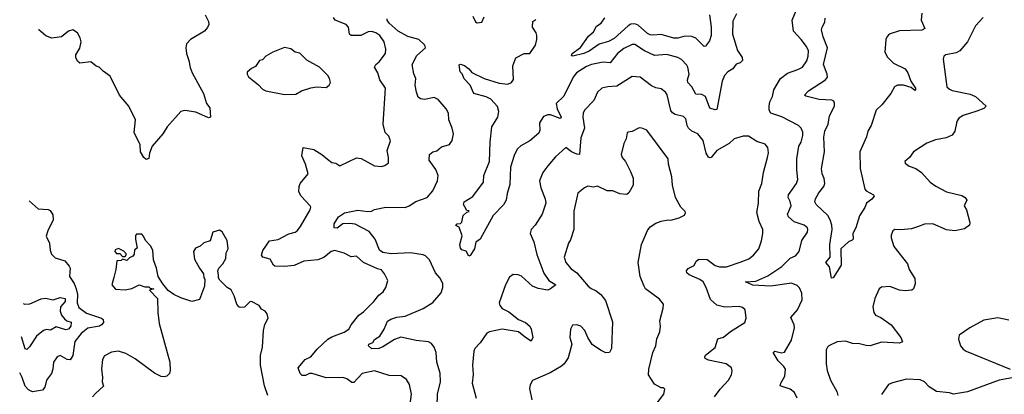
# Model space of a CAD drawing. Extents: x 2293878 to 2522763, y 823964 to 1006972.
# Tile 218 of 256: x 2320542 to 2327652, y 989434 to 992139. Entities that reach past the tile are written whole.
import ezdxf

# ---------------------------------------------------------------- set-up
doc = ezdxf.new("R2010")
doc.units = 0

msp = doc.modelspace()

# ---------------------------------------------------------------- linework, layer by layer
at = {"layer": '0CON20XD'}
for points in [[(2326106.7, 990826.7), (2326090.5, 990855), (2326093.3, 990875), (2326150.9, 990955), (2326161.8, 990985), (2326152.7, 991055), (2326153.3, 991135), (2326168.9, 991225), (2326184.4, 991255.6), (2326196.4, 991303.6), (2326196.6, 991326.6), (2326185.5, 991355.5), (2326165, 991375.8), (2326045, 991437.9), (2325965, 991463.1), (2325954.5, 991485), (2325953.5, 991515), (2325959.1, 991545), (2325977.5, 991585), (2325986.9, 991633.1), (2326034.6, 991715.4), (2326086.8, 991753.2), (2326161.1, 991778.9), (2326195, 991797.1), (2326225, 991842), (2326236.7, 991875), (2326238.1, 991915), (2326222.9, 991945), (2326185.8, 991995), (2326128.6, 992055), (2326119.4, 992135), (2326148.6, 992205)], [(2321881.2, 992175), (2321906.2, 992125), (2321907.5, 992105), (2321898.3, 992081.7), (2321876.7, 992055), (2321775, 991996.7), (2321746.1, 991963.9), (2321740.8, 991935), (2321745.6, 991895), (2321764.5, 991844.5), (2321773.2, 991793.2)], [(2323347.3, 989255), (2323372.2, 989435), (2323357.1, 989505), (2323335, 989542), (2323297.6, 989567.6), (2323209.7, 989569.7), (2323105, 989603.5), (2323015, 989584.4), (2322955, 989518.9), (2322940.2, 989520.2), (2322904.7, 989544.7), (2322875, 989556), (2322755, 989553.4), (2322655, 989584.2), (2322635, 989583.3), (2322605, 989570.9), (2322580.8, 989570.8), (2322566.7, 989585), (2322552.5, 989625), (2322603.8, 989685), (2322645, 989705.8), (2322690.2, 989759.8), (2322767.3, 989832.7), (2322795, 989850), (2322885, 989882.5), (2322918.6, 989905), (2322935, 989935.8), (2322991.4, 990005), (2323025, 990029.4), (2323100, 990105), (2323135, 990150.8), (2323165.8, 990175), (2323186, 990205), (2323199.4, 990255), (2323177.1, 990305), (2323155, 990332.5), (2323125, 990339.4), (2323025, 990386.7), (2322975, 990432), (2322935, 990425.6), (2322885, 990452.5), (2322818.6, 990471.4), (2322791.2, 990465), (2322737.8, 990422.2), (2322695, 990405.5), (2322595, 990394.5), (2322525, 990364.6), (2322455, 990357.1), (2322385, 990358.1), (2322375, 990366), (2322350.7, 990410.7), (2322297.1, 990425), (2322288.2, 990438.2), (2322297.5, 990472.5), (2322345, 990542), (2322408.8, 990551.2), (2322485, 990592.5), (2322532.5, 990605), (2322545, 990614), (2322569.2, 990645), (2322639.2, 990765), (2322644, 990785), (2322639.2, 990795), (2322574.3, 990864.3), (2322558.8, 990895), (2322560.8, 990935), (2322568, 990955), (2322624.2, 991025), (2322606.7, 991095), (2322580, 991155), (2322590, 991215), (2322665, 991202), (2322725, 991166.2), (2322765, 991131.2), (2322795, 991106.7), (2322825, 991102.5), (2322855, 991083.8), (2322975, 991141.2), (2323007, 991137), (2323105, 991083.8), (2323155, 991080), (2323180, 991085), (2323206.2, 991105), (2323206.4, 991143.6), (2323196.2, 991195), (2323220, 991265), (2323207.3, 991297.3), (2323181.2, 991325), (2323166.2, 991385), (2323182.9, 991645), (2323142.9, 991705), (2323128.1, 991755), (2323103.5, 991795), (2323112.9, 991815), (2323138, 991835), (2323183.8, 991895), (2323185.7, 991925), (2323175, 991978.8), (2323142.5, 992025), (2323115, 992044.4), (2323085, 992054.3), (2323057.9, 992052.1), (2323005.5, 992024.5), (2322935, 992025.7), (2322924.4, 992035), (2322915.7, 992085), (2322900.8, 992105), (2322820.8, 992135), (2322808.1, 992155)], [(2323556.5, 989345), (2323558.5, 989435), (2323580.5, 989525), (2323577.8, 989587.8), (2323554.5, 989665), (2323549.5, 989735), (2323535.6, 989775), (2323515, 989802), (2323493.4, 989813.4), (2323405, 989823.6), (2323295, 989847.5), (2323249.8, 989830.2), (2323165, 989776.9), (2323135, 989764.6), (2323085, 989762.5), (2323060, 989785), (2323063.3, 989795), (2323091.7, 989808.3), (2323105, 989830.8), (2323142.9, 989855), (2323173.1, 989905), (2323197.4, 989962.6), (2323222.4, 989977.6), (2323265, 989990.6), (2323325, 989998.9), (2323455, 990054.6), (2323525, 990096.9), (2323585, 990167.5), (2323598.8, 990205), (2323597.5, 990235), (2323575.4, 990275.4), (2323545, 990310), (2323500.8, 990405), (2323473.6, 990433.6), (2323455, 990442.2), (2323364.7, 990455.3), (2323225, 990449.2), (2323165, 990457.7), (2323139.4, 990475), (2323107.9, 990555), (2323065, 990608.9), (2322965, 990661.9), (2322925, 990667.5), (2322875, 990664.4), (2322835, 990634.5), (2322812, 990635), (2322813.9, 990665), (2322844.7, 990715.3), (2322886.7, 990745), (2322985, 990763.3), (2323055, 990754.3), (2323083, 990757), (2323105, 990768.8), (2323185.9, 990784.1), (2323325, 990781.9), (2323355, 990794.4), (2323403.2, 990826.8), (2323484.6, 990855.4), (2323526.4, 990903.6), (2323559.4, 990975), (2323562.9, 991015), (2323547, 991057), (2323500, 991125), (2323500.8, 991165), (2323525, 991184), (2323555, 991192.9), (2323588.3, 991221.7), (2323645, 991236.7), (2323664.1, 991265.9), (2323674, 991315), (2323665.7, 991355), (2323641.4, 991415), (2323638.1, 991465), (2323620.6, 991495), (2323562.8, 991562.8), (2323535, 991578.2), (2323465, 991563.6), (2323436.8, 991566.8), (2323420.6, 991580.6), (2323407.1, 991615), (2323396.9, 991665), (2323401.9, 991715), (2323387.7, 991747.7), (2323376.5, 991815), (2323408.9, 991881.1), (2323472, 991935), (2323468.6, 991955), (2323425, 991995.4), (2323345, 992017.7), (2323275, 992055.6), (2323210, 992115), (2323196.2, 992135), (2323196.7, 992145)], [(2325718.7, 992181.3), (2325692.4, 992127.6), (2325689.4, 992035), (2325725.6, 991915.6), (2325760, 991865), (2325762.5, 991845), (2325745, 991827.1), (2325715, 991816.9), (2325692.5, 991785), (2325655, 991763.3), (2325630.5, 991735), (2325613.9, 991695), (2325575, 991491.2), (2325565, 991487.1), (2325525, 991501.2), (2325494.4, 991585), (2325468.8, 991598.8), (2325425, 991601.5), (2325396.5, 991655), (2325366.5, 991685), (2325364.6, 991705), (2325376.9, 991745), (2325367.1, 991795), (2325360, 991810), (2325321.1, 991851.1), (2325295.4, 991865.4), (2325215, 991887.7), (2325125, 991880), (2325053.8, 991913.8), (2324985, 991958.9), (2324965, 991960.5), (2324905, 991930), (2324858.5, 991895), (2324805, 991828.2), (2324755, 991832), (2324670.8, 991815), (2324635, 991800), (2324562.3, 991755), (2324539.1, 991725), (2324472.2, 991587.8), (2324415.6, 991535), (2324423.1, 991495), (2324450.9, 991435), (2324445, 991424.7), (2324375, 991452.5), (2324355, 991452.8), (2324325, 991440.8), (2324296.5, 991395), (2324297.8, 991342.2), (2324290.3, 991319.7), (2324225, 991263.6), (2324160.8, 991229.2), (2324135, 991202.9), (2324112.3, 991157.7), (2324086, 991075), (2324080.6, 990949.4), (2324061.9, 990885), (2324055.5, 990835), (2324035, 990801.4), (2323960, 990725), (2323867.5, 990555), (2323836.4, 990533.6), (2323825.8, 990484.2), (2323795, 990437.5), (2323785, 990432.5), (2323766.4, 990466.4), (2323735, 990477.5), (2323725, 990490), (2323721.2, 990515), (2323738.3, 990578.3), (2323715, 990640), (2323692.5, 990652.5), (2323700, 990665), (2323725, 990667.5), (2323735, 990677.5), (2323743.9, 990726.1), (2323771.7, 990748.3), (2323787, 990753), (2323785, 990760), (2323771.7, 990761.7), (2323756.7, 990786.7), (2323747.5, 990805), (2323752.5, 990825), (2323815, 990862.5), (2323890.4, 990965), (2323893.6, 991015), (2323935.4, 991114.6), (2323939.5, 991255), (2323951.9, 991365), (2323995, 991434), (2324002.3, 991475), (2323991.5, 991511.5), (2323945, 991564.5), (2323911.7, 991581.7), (2323822, 991605), (2323796, 991665), (2323750.8, 991710.8), (2323737.4, 991747.4), (2323722.3, 991762.3), (2323715.9, 991814.1), (2323725, 991816.9), (2323755, 991807.1), (2323785.6, 991785), (2323808.2, 991758.2), (2323896, 991715), (2324005, 991680.8), (2324066.2, 991673.8), (2324093.7, 991686.3), (2324106.8, 991706.8), (2324102.7, 991805), (2324125, 991864.4), (2324185, 991894.3), (2324225, 991895.7), (2324266.2, 991955), (2324276.5, 991995), (2324276.4, 992025), (2324271.1, 992045), (2324246, 992085), (2324247.5, 992125), (2324268.8, 992141.2)], [(2323813.3, 992165), (2323833.6, 992123.6), (2323846.4, 992116.4), (2323878.3, 992121.7), (2323895, 992160)], [(2325522.7, 992175), (2325534.6, 992084.6), (2325534.4, 992025.6), (2325523, 991987), (2325495, 991946.7), (2325485, 991946.2), (2325425, 992005.5), (2325395, 992016.7), (2325345, 992020.8), (2325295, 992005.4), (2325265, 992004.6), (2325175, 992032.1), (2325115, 992026.1), (2325095, 992029.7), (2325075, 992039.6), (2325008.6, 992098.6), (2324985, 992109.6), (2324955, 992107.6), (2324935, 992095.8), (2324834.2, 992004.2), (2324795, 991982.5), (2324726.6, 991963.4), (2324655, 991911.8), (2324615, 991895.4), (2324536, 991876), (2324527.5, 991877.5), (2324530.8, 991895), (2324590.9, 991939.1), (2324650.6, 992019.4), (2324685, 992052.2), (2324708.2, 992091.8), (2324740.5, 992115), (2324767.9, 992152.1)], [(2327056, 992185), (2327052, 992135), (2327077.5, 992075), (2327056.2, 992063.8), (2326895, 992059.3), (2326821.2, 992035), (2326805, 992018.8), (2326795.6, 991995), (2326790, 991905), (2326808.1, 991868.1), (2326850.6, 991825), (2326936.7, 991785), (2326955.6, 991755), (2326977.5, 991695), (2327011.2, 991645), (2327010, 991635), (2327005, 991627.5), (2326978.3, 991648.3), (2326925, 991665.8), (2326880, 991665), (2326858.6, 991655), (2326832.5, 991605), (2326766.7, 991523.3), (2326726.2, 991485), (2326690.8, 991375), (2326667.1, 991332.9), (2326657.3, 991292.7), (2326607.5, 991185), (2326611.8, 991065), (2326644.4, 990915), (2326655, 990903.1), (2326706.2, 990875), (2326712, 990865), (2326695, 990842), (2326655.7, 990814.3), (2326645, 990783.3), (2326606.9, 990723.1), (2326579.2, 990635), (2326558.6, 990595), (2326560, 990555), (2326553.8, 990546.2), (2326525.9, 990534.1), (2326472, 990485), (2326473.3, 990366.7), (2326416.7, 990275), (2326405, 990272.5), (2326390, 990355), (2326362.9, 990385), (2326395.5, 990424.5), (2326392, 990515), (2326408.4, 990625), (2326407.6, 990655), (2326395.3, 990695), (2326377.8, 990725), (2326294, 990804), (2326284.2, 990825), (2326287.3, 990845), (2326311.5, 990888.5), (2326348.4, 990935), (2326356.1, 990955), (2326352.1, 990992.1), (2326337.8, 991025), (2326330.8, 991065), (2326352.4, 991185), (2326348.1, 991291.9), (2326356.5, 991333.5), (2326379.4, 991385), (2326388.9, 991445), (2326424.5, 991515), (2326426.2, 991536.2), (2326420.3, 991550.3), (2326407.1, 991557.1), (2326315, 991562.7), (2326217.7, 991587.7), (2326210, 991595), (2326238.1, 991625), (2326361.1, 991705), (2326375.4, 991725), (2326373.1, 991745), (2326345.9, 991815), (2326374.8, 991935), (2326344.3, 992015), (2326332.8, 992065), (2326335.9, 992084.1), (2326355, 992120), (2326358.8, 992148.8)], [(2327500, 992155), (2327444.2, 992095), (2327385, 991978), (2327330, 991915), (2327305, 991899.4), (2327230, 991885), (2327216, 991875), (2327210, 991855), (2327237.1, 991655), (2327255, 991636.9), (2327275, 991627.1), (2327405, 991601.2), (2327443.9, 991583.9), (2327520, 991515), (2327505, 991497.5), (2327452.3, 991477.7), (2327355, 991448.1), (2327322.4, 991427.6), (2327308.8, 991405), (2327294, 991335), (2327274.1, 991305.9), (2327232.5, 991285), (2327155, 991272.5), (2327093, 991247), (2326995, 991185.8), (2326966.2, 991145), (2326933.8, 991115), (2326935, 991103.8), (2326965, 991080.8), (2327013.4, 991063.4), (2327055, 991036), (2327117.1, 990965), (2327156.7, 990936.7), (2327235, 990897.1), (2327345, 990870), (2327370, 990855), (2327380, 990835), (2327361.2, 990795), (2327378.8, 990765), (2327403.3, 990675), (2327400, 990655), (2327365, 990628.8), (2327295, 990614.2), (2327235, 990621.4), (2327135, 990665.7), (2327075, 990661.5), (2327024, 990644), (2326981.1, 990628.9), (2326905, 990621.1), (2326862.5, 990625), (2326846.2, 990615), (2326835.8, 990584.2), (2326835.9, 990564.1), (2326855, 990502), (2326952.2, 990375), (2326965.4, 990335.4), (2327005, 990270), (2327007.3, 990232.7), (2326996.2, 990195), (2326984.1, 990185.9), (2326935, 990180), (2326895, 990186), (2326825, 990211.4), (2326765, 990208), (2326749.2, 990195), (2326717.1, 990125), (2326702.9, 990065), (2326710, 990025), (2326722.5, 990005), (2326759.3, 989989.3), (2326836, 989935), (2326904.2, 989845), (2326917, 989813), (2326895, 989802.2), (2326765, 989811.2), (2326684.3, 989784.3), (2326654.3, 989785.7), (2326605, 989799.6), (2326555, 989800.7), (2326505, 989818.2), (2326445, 989812.5), (2326385, 989783.8), (2326374.4, 989775.6), (2326365.8, 989755), (2326364.5, 989655), (2326372.5, 989605), (2326396.2, 989535), (2326443.5, 989455), (2326449.4, 989425)], [(2321773.2, 991793.2), (2321787.1, 991755), (2321868.8, 991605), (2321890, 991535), (2321915, 991502.5), (2321920, 991435), (2321905, 991430), (2321815, 991471.2), (2321735, 991484.2), (2321706.7, 991475), (2321607.1, 991365), (2321575.5, 991314.5), (2321500, 991225), (2321478.8, 991175), (2321473.6, 991136.4), (2321455, 991128.8), (2321438.8, 991145), (2321415.7, 991185.7), (2321412.5, 991235), (2321370, 991325), (2321377.5, 991415), (2321330.6, 991515), (2321263.1, 991595), (2321195, 991732), (2321145, 991766.7), (2321115.8, 991795.8), (2321095, 991803.8), (2321055, 991833.8), (2320976.2, 991826.2), (2320959.3, 991839.3), (2320946.7, 991865), (2320946.7, 991885), (2320976.6, 991933.4), (2320985, 991980), (2320978.7, 992008.7), (2320960, 992045), (2320925, 992066.2), (2320895, 992056.2), (2320845, 992016.2), (2320775, 992006), (2320731.3, 992021.3), (2320680, 992065), (2320678.8, 992065.7)], [(2322455, 991600), (2322535, 991602), (2322577.5, 991625), (2322645, 991646), (2322685, 991653.3), (2322755, 991650), (2322777.5, 991665), (2322786.7, 991685), (2322780, 991715), (2322766.7, 991735), (2322706.7, 991795), (2322615.9, 991845.9), (2322565, 991896.7), (2322532.5, 991905), (2322499.5, 991929.5), (2322455, 991938.8), (2322370, 991905), (2322320, 991875), (2322295, 991850), (2322275, 991843.3), (2322245, 991800), (2322215, 991787.5), (2322185, 991760), (2322183.8, 991745), (2322195, 991727.5), (2322267.7, 991667.7), (2322295, 991637.5), (2322320, 991625), (2322455, 991600)], [(2325558.6, 989415), (2325599.5, 989470.5), (2325661.4, 989535), (2325682, 989575), (2325685.8, 989604.2), (2325681.2, 989625), (2325643.4, 989653.4), (2325515, 989679.4), (2325491.7, 989691.7), (2325488.8, 989705), (2325494.5, 989715.5), (2325565, 989772), (2325583.8, 989835), (2325625, 989845.7), (2325675, 989888.6), (2325777.9, 989952.1), (2325788, 989985), (2325780, 990045), (2325761.2, 990061.2), (2325737.3, 990067.3), (2325635, 990063.6), (2325575, 990077.8), (2325529.3, 990119.3), (2325499.2, 990205), (2325476.2, 990245), (2325453.4, 990263.4), (2325375.9, 990295.9), (2325360.4, 990310.4), (2325356.2, 990325), (2325368.4, 990341.6), (2325412, 990365), (2325427.5, 990395), (2325445, 990409.2), (2325506.4, 990406.4), (2325565, 990363.5), (2325595, 990353.3), (2325645, 990354.4), (2325745, 990389.2), (2325807.2, 990412.8), (2325840.9, 990439.1), (2325880, 990485), (2325897.9, 990542.1), (2325908.6, 990595), (2325908.1, 990625), (2325880.7, 990680.7), (2325865.8, 990745.8), (2325876.4, 990813.6), (2325880.2, 990899.8), (2325900.5, 990955), (2325913.8, 991035), (2325942.7, 991145), (2325948.3, 991178.3), (2325945.5, 991215.5), (2325925, 991239.2), (2325865, 991259.4), (2325805, 991297.5), (2325765, 991297.5), (2325702.4, 991277.6), (2325665.4, 991244.6), (2325576.7, 991193.3), (2325535, 991144.2), (2325525, 991142), (2325515, 991146.2), (2325498.1, 991175), (2325477.8, 991267.8), (2325440, 991315), (2325395, 991334), (2325372.5, 991355), (2325361.4, 991375), (2325352.1, 991422.1), (2325335, 991441.1), (2325275, 991454.5), (2325255, 991465.8), (2325245, 991483.8), (2325216.7, 991596.7), (2325205, 991615.8), (2325175, 991640), (2325135, 991646.2), (2325105, 991661.4), (2325022.5, 991725), (2324965, 991728), (2324855, 991658.6), (2324790, 991655), (2324744.6, 991645.4), (2324714.5, 991615.5), (2324688, 991555), (2324621.2, 991485), (2324610.8, 991465), (2324608.9, 991435), (2324621.5, 991355), (2324593.1, 991285), (2324585, 991166.7), (2324565, 991167.5), (2324526.7, 991185), (2324485, 991216.2), (2324410.2, 991149.8), (2324356.6, 991083.4), (2324320.6, 991035), (2324295.8, 990975), (2324304.3, 990925), (2324336.7, 990845), (2324341.1, 990815), (2324314.5, 990735.5), (2324265, 990656.2), (2324236, 990625), (2324228.1, 990595), (2324254.6, 990534.6), (2324277, 990443), (2324327.6, 990307.6), (2324361.9, 990255), (2324413.3, 990225), (2324375.4, 990194.6), (2324355, 990186.9), (2324285, 990196.9), (2324245, 990215.6), (2324165, 990287.8), (2324142.3, 990297.7), (2324105, 990300), (2324079.5, 990280.5), (2324050, 990225), (2324004.4, 990095), (2324009.2, 990075), (2324025, 990054.2), (2324075, 990028.6), (2324142.9, 989975), (2324195, 989952.2), (2324225, 989925.7), (2324236.2, 989905), (2324248.5, 989845), (2324235, 989818.6), (2324193.4, 989843.4), (2324145, 989885.4), (2324025, 989903.4), (2323935, 989885.4), (2323915.8, 989875), (2323867.9, 989805), (2323829.5, 989765), (2323821.5, 989745), (2323812.7, 989645), (2323816.1, 989576.1), (2323808.9, 989515), (2323838.8, 989405)], [(2325117.5, 989335), (2325192.5, 989435), (2325201.7, 989471.7), (2325191.7, 989481.7), (2325175, 989480), (2325127, 989507), (2325083.3, 989575), (2325086, 989615), (2325113.4, 989736.6), (2325135.7, 989785), (2325143.8, 989835), (2325163.8, 989885), (2325168.8, 989925), (2325163.3, 989965), (2325188.8, 990055), (2325190, 990085), (2325161.7, 990121.7), (2325061.2, 990195), (2325048.9, 990218.9), (2325021.9, 990285), (2325009.2, 990385), (2325032, 990515), (2325075, 990616.7), (2325095, 990643.8), (2325135, 990669.2), (2325175, 990684), (2325225, 990693.8), (2325245, 990691.2), (2325305, 990708.8), (2325343, 990727), (2325350, 990745), (2325347.5, 990755), (2325316.4, 990786.4), (2325278.1, 990855), (2325255.7, 990945), (2325252, 991005), (2325226, 991095), (2325225.8, 991135), (2325070.7, 991340.7), (2325035, 991356), (2325015, 991358), (2324965, 991330.8), (2324935, 991327.5), (2324928.3, 991321.7), (2324922.3, 991277.7), (2324904.3, 991245.7), (2324885.8, 991165), (2324892, 991145), (2324915.4, 991115.4), (2324952.2, 991042.2), (2324971.2, 990995), (2324971.2, 990945), (2324940.5, 990889.5), (2324925, 990876.7), (2324875, 990881.2), (2324825, 990903.8), (2324785, 990904.2), (2324715, 990936), (2324685, 990930.8), (2324644.2, 990935.8), (2324620, 990925), (2324572.7, 990887.3), (2324544.5, 990755.5), (2324544.2, 990625), (2324519.4, 990550.6), (2324504.4, 990525.6), (2324474.2, 990425), (2324485.6, 990385.6), (2324525, 990339.2), (2324565, 990310.8), (2324647.5, 990215), (2324667.9, 990197.9), (2324705, 990181.9), (2324738, 990155), (2324771.7, 990111.7), (2324823, 989957), (2324816, 989765), (2324800, 989735), (2324775, 989733.8), (2324735, 989752), (2324675, 989794.2), (2324643.7, 989843.7), (2324622, 989895), (2324595, 989926.2), (2324565, 989936.7), (2324535, 989932.5), (2324518.8, 989905), (2324515.8, 989845), (2324528.1, 989795), (2324502.4, 989697.6), (2324474.5, 989655), (2324455, 989637.3), (2324372, 989588), (2324245.9, 989534.1), (2324228.3, 989501.7), (2324224, 989475), (2324240, 989395)], [(2320610.8, 990831.1), (2320675, 990774.2), (2320747.3, 990767.3), (2320761.2, 990761.2), (2320780.5, 990730.5), (2320782.9, 990695), (2320745.7, 990615), (2320734.4, 990575), (2320756.9, 990525), (2320761.2, 990475), (2320772.5, 990445), (2320798.3, 990418.3), (2320867.6, 990397.6), (2320900.3, 990360.3), (2320906, 990345), (2320902.9, 990285), (2320935, 990234.3), (2320951.1, 990195), (2320959.8, 990155), (2320957.8, 990095), (2320969.9, 990059.9), (2321025, 990019.6), (2321133.3, 989985), (2321143.9, 989973.9), (2321146.4, 989953.6), (2321133.3, 989935), (2321117.5, 989925), (2321035, 989910.8), (2320985, 989872.9), (2320941.1, 989815), (2320925.4, 989714.6), (2320906.8, 989683.2), (2320884.4, 989684.4), (2320835, 989713.3), (2320813.3, 989705), (2320786.2, 989665), (2320782.5, 989615), (2320772.5, 989585), (2320735, 989536.2), (2320724.3, 989485.7), (2320706.5, 989463.5), (2320635, 989453.1), (2320605.9, 989465.9), (2320582.9, 989492.9), (2320561.1, 989555), (2320542.3, 989589.7)], [(2326157.3, 989405), (2326136.8, 989446.8), (2326105, 989471.9), (2326034, 989495), (2326038.2, 989515), (2326066.2, 989565), (2326071.2, 989615), (2326060.5, 989635), (2326017.9, 989675), (2325982.5, 989735), (2325995, 989744.4), (2326043.6, 989733.6), (2326065, 989739.4), (2326114.4, 989824.4), (2326136.6, 989915), (2326133.9, 989935), (2326110.5, 989989.5), (2326159.1, 990045), (2326192.5, 990115), (2326190.5, 990165), (2326173.6, 990203.6), (2326155, 990219.4), (2326115, 990235.5), (2325965, 990216), (2325835, 990222.6), (2325784, 990245), (2325858, 990252), (2325945, 990289.7), (2326045, 990357.1), (2326105, 990416.7), (2326144, 990435), (2326170.8, 990465), (2326190.8, 990545), (2326230, 990605), (2326234, 990625), (2326231.2, 990635), (2326206.7, 990655), (2326135, 990680), (2326094.4, 990715), (2326086.9, 990735), (2326112.2, 990795), (2326106.7, 990826.7)], [(2322332.9, 989425), (2322310, 989495), (2322280, 989645), (2322282.2, 989715), (2322295.7, 989775), (2322302, 989895), (2322311.2, 989938.8), (2322336.7, 989985), (2322330, 990015), (2322313.9, 990033.9), (2322288.3, 990048.3), (2322272.5, 990075), (2322215, 990103.3), (2322205, 990102.5), (2322165, 990062.5), (2322135, 990060), (2322125, 990066.7), (2322110, 990085), (2322091.2, 990145), (2322068.3, 990188.3), (2322040, 990205), (2321987, 990257), (2321977.5, 990275), (2321976.7, 990295), (2321972.5, 990325), (2321980, 990345), (2322008.8, 990375), (2322030, 990415), (2322032.5, 990455), (2322046.7, 990485), (2322040, 990545), (2322005, 990607.5), (2321985, 990620), (2321937.5, 990605), (2321917.7, 990542.3), (2321871.7, 990528.3), (2321845.7, 990504.3), (2321811.2, 990488.8), (2321796.7, 990465), (2321805, 990410), (2321840, 990345), (2321870, 990305), (2321872.5, 990275), (2321880, 990265), (2321877.5, 990215), (2321841.7, 990118.3), (2321785, 990103.3), (2321705, 990130), (2321655, 990153.8), (2321614.7, 990184.7), (2321575, 990230.8), (2321542.5, 990285), (2321531.2, 990345), (2321508.8, 990405), (2321503.3, 990475), (2321486.1, 990506.1), (2321450, 990545), (2321437, 990577), (2321425, 990590), (2321385, 990590), (2321378.3, 990581.7), (2321377.5, 990555), (2321391.7, 990488.3), (2321371.7, 990478.3), (2321370, 990445), (2321359.3, 990430.7), (2321335, 990420), (2321315, 990400), (2321285, 990410), (2321275, 990400), (2321243, 990397), (2321236.2, 990335), (2321222, 990278), (2321207.5, 990225), (2321235, 990193.8), (2321305, 990188), (2321351.7, 990198.3), (2321405, 990223.3), (2321445, 990210), (2321475, 990210), (2321485, 990200), (2321510, 990195), (2321480, 990185), (2321536.7, 990125), (2321538.8, 990025), (2321549.2, 989945), (2321627.3, 989665), (2321630, 989605), (2321622.9, 989585), (2321605, 989565.8), (2321585, 989560), (2321565, 989562.5), (2321515, 989587.1), (2321375, 989690.6), (2321307.9, 989727.9), (2321255, 989745.8), (2321205, 989738.6), (2321155, 989712), (2321140, 989685), (2321132.1, 989617.9), (2321140.8, 989555), (2321138, 989525), (2321147.7, 989492.3), (2321089.1, 989440.9), (2321068.6, 989415)], [(2321305, 990430), (2321312.5, 990445), (2321295, 990467.5), (2321255, 990487.5), (2321231.7, 990478.3), (2321230, 990465), (2321241.7, 990451.7), (2321265, 990450), (2321285, 990430), (2321305, 990430)], [(2320569.8, 990088.7), (2320575, 990084.1), (2320615, 990087.8), (2320697.1, 990122.9), (2320728.7, 990128.7), (2320785, 990116.4), (2320835, 990133.7), (2320870.5, 990125), (2320870, 990105), (2320837.5, 990065), (2320834.7, 990034.7), (2320843.4, 990005), (2320865, 989977.9), (2320881.9, 989965), (2320913.3, 989955), (2320910.5, 989925), (2320895, 989904.7), (2320875, 989899.4), (2320805, 989922.1), (2320765, 989896.1), (2320735, 989901.8), (2320715, 989895.3), (2320663.9, 989855), (2320613.8, 989776.2), (2320595, 989758.1), (2320582.5, 989762.5), (2320556.5, 989848.2)], [(2327685, 989970), (2327605, 989985.8), (2327505, 989969.5), (2327403.3, 989915), (2327325, 989860), (2327321.7, 989831.7), (2327336.2, 989785), (2327355, 989760), (2327376.7, 989745), (2327695, 989616.2)], [(2327735, 989557.5), (2327615, 989535.7), (2327385, 989450.8), (2327285, 989436), (2327255.6, 989445.6), (2327162.5, 989455), (2327108.7, 989488.7), (2327075, 989523.1), (2327045, 989537.8), (2326945, 989543.1), (2326845, 989518), (2326815, 989504), (2326765, 989432.5)]]:
    msp.add_lwpolyline(points, dxfattribs=at)

doc.saveas('drawing.dxf')
